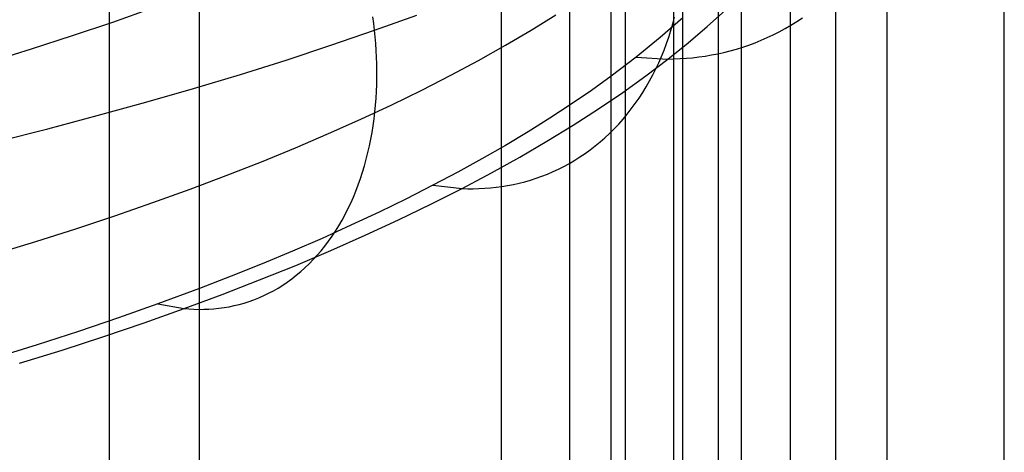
# Model space of a CAD drawing. Extents: x -37 to 483, y -973 to -253.
# Tile 172 of 197: x 303 to 345, y -376 to -358. Entities that reach past the tile are written whole.
import ezdxf

# ---------------------------------------------------------------- set-up
doc = ezdxf.new("R2010")
doc.units = 0
doc.layers.add('LIVELLO_04', color=96, linetype='CONTINUOUS')
doc.layers.add('PREDEFINITO', color=7, linetype='CONTINUOUS')

msp = doc.modelspace()

# ---------------------------------------------------------------- linework, layer by layer
at = {"layer": 'LIVELLO_04'}
for p, q in [((340.28, -891.212, 333.139), (340.28, -324.028, 346.155)), ((345.304, -891.181, 334.259), (345.304, -323.997, 347.275)), ((333.059, -878.48, 361.001), (333.059, -335.222, 373.467)), ((338.085, -878.449, 362.109), (338.085, -335.191, 374.575)), ((331.148, -875.422, 367.891), (331.148, -337.899, 380.226)), ((336.152, -875.389, 369.079), (336.152, -337.866, 381.414)), ((329.081, -872.422, 374.718), (329.081, -340.522, 386.924)), ((334.049, -872.386, 376.025), (334.049, -340.485, 388.231)), ((326.699, -869.491, 381.228), (326.699, -343.093, 393.308)), ((331.541, -869.445, 382.874), (331.541, -343.047, 394.953)), ((323.771, -866.633, 387.581), (323.771, -345.6, 399.537)), ((328.463, -866.578, 389.55), (328.463, -345.545, 401.507)), ((310.829, -856.151, 413.834), (310.829, -354.631, 425.342)), ((306.979, -856.238, 410.712), (306.979, -354.718, 422.221)), ((325.039, -358.336, 407.282), (326.094, -357.684, 405.537)), ((323.937, -358.984, 409.016), (325.039, -358.336, 407.282)), ((322.79, -359.627, 410.738), (323.937, -358.984, 409.016)), ((321.596, -360.266, 412.447), (322.79, -359.627, 410.738)), ((320.357, -360.899, 414.142), (321.596, -360.266, 412.447)), ((319.072, -361.526, 415.822), (320.357, -360.899, 414.142)), ((317.741, -362.147, 417.484), (319.072, -361.526, 415.822)), ((316.366, -362.761, 419.128), (317.741, -362.147, 417.484)), ((314.947, -363.368, 420.753), (316.366, -362.761, 419.128)), ((313.484, -363.967, 422.357), (314.947, -363.368, 420.753)), ((311.978, -364.558, 423.94), (313.484, -363.967, 422.357)), ((310.429, -365.141, 425.499), (311.978, -364.558, 423.94)), ((308.839, -365.714, 427.034), (310.429, -365.141, 425.499)), ((307.207, -366.278, 428.544), (308.839, -365.714, 427.034)), ((305.536, -366.832, 430.027), (307.207, -366.278, 428.544)), ((303.825, -367.375, 431.482), (305.536, -366.832, 430.027)), ((302.076, -367.908, 432.908), (303.825, -367.375, 431.482))]:
    msp.add_line(p, q, dxfattribs=at)
at = {"layer": 'PREDEFINITO'}
for p, q in [((328.463, -360.309, 401.168), (328.463, -345.545, 401.507)), ((310.829, -369.392, 425.004), (310.829, -354.631, 425.342)), ((307.118, -357.988, 432.299), (308.795, -357.397, 430.75)), ((332.582, -358.178, 395.889), (333.36, -357.474, 394.043)), ((305.398, -358.568, 433.819), (307.118, -357.988, 432.299)), ((318.303, -358.054, 438.595), (318.265, -357.765, 438.659)), ((318.336, -358.339, 438.527), (320.137, -357.691, 436.789)), ((331.541, -357.81, 394.615), (330.571, -358.656, 396.834)), ((331.102, -358.062, 421.806), (331.178, -357.775, 421.947)), ((336.165, -358.121, 402.098), (336.412, -357.968, 402.245)), ((336.412, -357.968, 402.245), (336.654, -357.808, 402.395)), ((316.463, -358.983, 440.257), (318.336, -358.339, 438.527)), ((318.336, -358.339, 438.527), (318.303, -358.054, 438.595)), ((318.364, -358.624, 438.455), (318.336, -358.339, 438.527)), ((330.93, -358.63, 421.514), (331.02, -358.347, 421.662)), ((331.02, -358.347, 421.662), (331.102, -358.062, 421.806)), ((331.761, -358.877, 397.722), (332.582, -358.178, 395.889)), ((335.408, -358.533, 401.662), (335.663, -358.403, 401.806)), ((335.663, -358.403, 401.806), (335.916, -358.266, 401.951)), ((335.916, -358.266, 401.951), (336.165, -358.121, 402.098)), ((303.638, -359.137, 435.309), (305.398, -358.568, 433.819)), ((318.388, -358.911, 438.379), (318.364, -358.624, 438.455)), ((330.571, -358.656, 396.834), (329.538, -359.495, 399.032)), ((330.834, -358.91, 421.363), (330.93, -358.63, 421.514)), ((334.627, -358.873, 401.241), (334.889, -358.768, 401.379)), ((334.889, -358.768, 401.379), (335.15, -358.654, 401.52)), ((335.15, -358.654, 401.52), (335.408, -358.533, 401.662)), ((301.837, -359.694, 436.769), (303.638, -359.137, 435.309)), ((314.545, -359.614, 441.953), (316.463, -358.983, 440.257)), ((318.407, -359.2, 438.299), (318.388, -358.911, 438.379)), ((318.421, -359.49, 438.214), (318.407, -359.2, 438.299)), ((330.62, -359.459, 421.053), (330.731, -359.186, 421.209)), ((330.731, -359.186, 421.209), (330.834, -358.91, 421.363)), ((330.897, -359.57, 399.541), (331.761, -358.877, 397.722)), ((333.027, -359.346, 400.454), (333.296, -359.286, 400.579)), ((333.296, -359.286, 400.579), (333.564, -359.219, 400.707)), ((333.564, -359.219, 400.707), (333.831, -359.144, 400.837)), ((333.831, -359.144, 400.837), (334.098, -359.062, 400.97)), ((334.098, -359.062, 400.97), (334.363, -358.971, 401.104)), ((334.363, -358.971, 401.104), (334.627, -358.873, 401.241)), ((312.585, -360.23, 443.613), (314.545, -359.614, 441.953)), ((318.43, -359.781, 438.124), (318.421, -359.49, 438.214)), ((329.538, -359.495, 399.032), (328.463, -360.309, 401.168)), ((329.538, -359.495, 399.032), (330.897, -359.57, 399.541)), ((329.952, -360.287, 401.424), (330.897, -359.57, 399.541)), ((330.503, -359.728, 420.893), (330.62, -359.459, 421.053)), ((330.897, -359.57, 399.541), (331.16, -359.565, 399.646)), ((331.16, -359.565, 399.646), (331.424, -359.554, 399.754)), ((331.424, -359.554, 399.754), (331.689, -359.537, 399.864)), ((331.689, -359.537, 399.864), (331.956, -359.513, 399.977)), ((331.956, -359.513, 399.977), (332.223, -359.481, 400.092)), ((332.223, -359.481, 400.092), (332.491, -359.443, 400.21)), ((332.491, -359.443, 400.21), (332.759, -359.398, 400.331)), ((332.759, -359.398, 400.331), (333.027, -359.346, 400.454)), ((318.434, -360.074, 438.029), (318.43, -359.781, 438.124)), ((318.433, -360.367, 437.93), (318.434, -360.074, 438.029)), ((330.249, -360.254, 420.566), (330.379, -359.993, 420.731)), ((330.379, -359.993, 420.731), (330.503, -359.728, 420.893)), ((310.583, -360.832, 445.238), (312.585, -360.23, 443.613)), ((318.427, -360.661, 437.826), (318.433, -360.367, 437.93)), ((328.463, -360.309, 401.168), (327.624, -360.911, 402.745)), ((328.96, -360.998, 403.29), (329.952, -360.287, 401.424)), ((329.967, -360.76, 420.229), (330.111, -360.51, 420.399)), ((330.111, -360.51, 420.399), (330.249, -360.254, 420.566)), ((308.539, -361.42, 446.825), (310.583, -360.832, 445.238)), ((318.398, -361.25, 437.604), (318.415, -360.956, 437.718)), ((318.415, -360.956, 437.718), (318.427, -360.661, 437.826)), ((327.624, -360.911, 402.745), (326.75, -361.507, 404.31)), ((329.817, -361.006, 420.058), (329.967, -360.76, 420.229)), ((318.375, -361.544, 437.486), (318.398, -361.25, 437.604)), ((327.924, -361.702, 405.138), (328.96, -360.998, 403.29)), ((329.498, -361.48, 419.71), (329.66, -361.246, 419.885)), ((329.66, -361.246, 419.885), (329.817, -361.006, 420.058)), ((306.456, -361.993, 448.375), (308.539, -361.42, 446.825)), ((318.346, -361.838, 437.364), (318.375, -361.544, 437.486)), ((326.75, -361.507, 404.31), (325.844, -362.098, 405.861)), ((326.842, -362.398, 406.968), (327.924, -361.702, 405.138)), ((329.154, -361.93, 419.355), (329.329, -361.708, 419.533)), ((329.329, -361.708, 419.533), (329.498, -361.48, 419.71)), ((304.333, -362.551, 449.887), (306.456, -361.993, 448.375)), ((318.271, -362.423, 437.104), (318.312, -362.131, 437.236)), ((318.312, -362.131, 437.236), (318.346, -361.838, 437.364)), ((325.844, -362.098, 405.861), (324.906, -362.684, 407.398)), ((328.788, -362.354, 418.996), (328.974, -362.145, 419.176)), ((328.974, -362.145, 419.176), (329.154, -361.93, 419.355)), ((302.172, -363.093, 451.359), (304.333, -362.551, 449.887)), ((318.225, -362.714, 436.967), (318.271, -362.423, 437.104)), ((325.717, -363.088, 408.78), (326.842, -362.398, 406.968)), ((328.401, -362.75, 418.633), (328.597, -362.556, 418.815)), ((328.597, -362.556, 418.815), (328.788, -362.354, 418.996)), ((318.114, -363.29, 436.68), (318.172, -363.003, 436.826)), ((318.172, -363.003, 436.826), (318.225, -362.714, 436.967)), ((324.906, -362.684, 407.398), (323.935, -363.265, 408.921)), ((327.994, -363.118, 418.269), (328.199, -362.938, 418.451)), ((328.199, -362.938, 418.451), (328.401, -362.75, 418.633)), ((318.049, -363.574, 436.53), (318.114, -363.29, 436.68)), ((323.935, -363.265, 408.921), (322.932, -363.84, 410.43)), ((324.547, -363.77, 410.572), (325.717, -363.088, 408.78)), ((327.351, -363.612, 417.722), (327.569, -363.455, 417.904)), ((327.569, -363.455, 417.904), (327.784, -363.29, 418.087)), ((327.784, -363.29, 418.087), (327.994, -363.118, 418.269)), ((317.902, -364.135, 436.217), (317.979, -363.856, 436.376)), ((317.979, -363.856, 436.376), (318.049, -363.574, 436.53)), ((322.932, -363.84, 410.43), (321.898, -364.409, 411.923)), ((323.335, -364.444, 412.343), (324.547, -363.77, 410.572)), ((326.676, -364.037, 417.18), (326.904, -363.903, 417.36)), ((326.904, -363.903, 417.36), (327.13, -363.762, 417.541)), ((327.13, -363.762, 417.541), (327.351, -363.612, 417.722)), ((317.819, -364.411, 436.054), (317.902, -364.135, 436.217)), ((325.975, -364.389, 416.645), (326.211, -364.28, 416.822)), ((326.211, -364.28, 416.822), (326.445, -364.162, 417)), ((326.445, -364.162, 417), (326.676, -364.037, 417.18)), ((317.635, -364.952, 435.717), (317.73, -364.684, 435.888)), ((317.73, -364.684, 435.888), (317.819, -364.411, 436.054)), ((321.898, -364.409, 411.923), (320.833, -364.972, 413.4)), ((322.079, -365.11, 414.093), (323.335, -364.444, 412.343)), ((324.768, -364.819, 415.786), (325.012, -364.749, 415.954)), ((325.012, -364.749, 415.954), (325.255, -364.671, 416.124)), ((325.255, -364.671, 416.124), (325.496, -364.585, 416.296)), ((325.496, -364.585, 416.296), (325.737, -364.491, 416.47)), ((325.737, -364.491, 416.47), (325.975, -364.389, 416.645)), ((317.534, -365.217, 435.543), (317.635, -364.952, 435.717)), ((320.833, -364.972, 413.4), (319.695, -365.55, 414.917)), ((320.741, -365.786, 415.873), (322.079, -365.11, 414.093)), ((320.833, -364.972, 413.4), (322.079, -365.11, 414.093)), ((322.079, -365.11, 414.093), (322.32, -365.117, 414.234)), ((322.32, -365.117, 414.234), (322.562, -365.118, 414.377)), ((322.562, -365.118, 414.377), (322.805, -365.113, 414.523)), ((322.805, -365.113, 414.523), (323.049, -365.101, 414.672)), ((323.049, -365.101, 414.672), (323.294, -365.082, 414.823)), ((323.294, -365.082, 414.823), (323.54, -365.057, 414.978)), ((323.54, -365.057, 414.978), (323.786, -365.024, 415.134)), ((323.786, -365.024, 415.134), (324.031, -364.984, 415.294)), ((324.031, -364.984, 415.294), (324.277, -364.936, 415.455)), ((324.277, -364.936, 415.455), (324.523, -364.881, 415.619)), ((324.523, -364.881, 415.619), (324.768, -364.819, 415.786)), ((317.313, -365.732, 435.183), (317.426, -365.477, 435.364)), ((317.426, -365.477, 435.364), (317.534, -365.217, 435.543)), ((319.695, -365.55, 414.917), (318.524, -366.121, 416.415)), ((317.069, -366.227, 434.81), (317.194, -365.982, 434.998)), ((317.194, -365.982, 434.998), (317.313, -365.732, 435.183)), ((319.36, -366.454, 417.628), (320.741, -365.786, 415.873)), ((316.939, -366.467, 434.619), (317.069, -366.227, 434.81)), ((318.524, -366.121, 416.415), (317.32, -366.685, 417.896)), ((317.934, -367.111, 419.358), (319.36, -366.454, 417.628)), ((317.32, -366.685, 417.896), (316.084, -367.242, 419.357)), ((316.661, -366.928, 434.229), (316.803, -366.7, 434.426)), ((316.803, -366.7, 434.426), (316.939, -366.467, 434.619)), ((316.084, -367.242, 419.357), (314.817, -367.791, 420.799)), ((316.362, -367.364, 433.83), (316.514, -367.149, 434.031)), ((316.465, -367.759, 421.063), (317.934, -367.111, 419.358)), ((316.514, -367.149, 434.031), (316.661, -366.928, 434.229)), ((316.043, -367.772, 433.422), (316.205, -367.572, 433.627)), ((316.205, -367.572, 433.627), (316.362, -367.364, 433.83)), ((314.817, -367.791, 420.799), (313.519, -368.333, 422.221)), ((314.954, -368.397, 422.742), (316.465, -367.759, 421.063)), ((315.706, -368.153, 433.009), (315.877, -367.966, 433.216)), ((315.877, -367.966, 433.216), (316.043, -367.772, 433.422)), ((313.519, -368.333, 422.221), (312.189, -368.866, 423.623)), ((313.401, -369.024, 424.394), (314.954, -368.397, 422.742)), ((315.168, -368.667, 432.38), (315.351, -368.503, 432.59)), ((315.351, -368.503, 432.59), (315.53, -368.332, 432.8)), ((315.53, -368.332, 432.8), (315.706, -368.153, 433.009)), ((312.189, -368.866, 423.623), (310.829, -369.392, 425.004)), ((314.596, -369.111, 431.746), (314.79, -368.971, 431.958)), ((314.79, -368.971, 431.958), (314.981, -368.823, 432.169)), ((314.981, -368.823, 432.169), (315.168, -368.667, 432.38)), ((310.829, -369.392, 425.004), (309.054, -370.05, 426.731)), ((311.806, -369.641, 426.017), (313.401, -369.024, 424.394)), ((313.998, -369.483, 431.114), (314.2, -369.368, 431.324)), ((314.2, -369.368, 431.324), (314.399, -369.244, 431.535)), ((314.399, -369.244, 431.535), (314.596, -369.111, 431.746)), ((310.171, -370.246, 427.613), (311.806, -369.641, 426.017)), ((313.168, -369.866, 430.282), (313.378, -369.783, 430.488)), ((313.378, -369.783, 430.488), (313.586, -369.691, 430.696)), ((313.586, -369.691, 430.696), (313.793, -369.591, 430.904)), ((313.793, -369.591, 430.904), (313.998, -369.483, 431.114)), ((309.054, -370.05, 426.731), (307.37, -370.646, 428.296)), ((308.471, -370.85, 429.202), (310.171, -370.246, 427.613)), ((309.054, -370.05, 426.731), (310.171, -370.246, 427.613)), ((310.171, -370.246, 427.613), (310.382, -370.264, 427.786)), ((311.238, -370.271, 428.509), (311.453, -370.255, 428.697)), ((311.453, -370.255, 428.697), (311.669, -370.233, 428.887)), ((311.669, -370.233, 428.887), (311.884, -370.203, 429.08)), ((311.884, -370.203, 429.08), (312.1, -370.166, 429.275)), ((312.1, -370.166, 429.275), (312.315, -370.122, 429.473)), ((312.315, -370.122, 429.473), (312.529, -370.069, 429.672)), ((312.529, -370.069, 429.672), (312.743, -370.01, 429.874)), ((312.743, -370.01, 429.874), (312.956, -369.942, 430.077)), ((312.956, -369.942, 430.077), (313.168, -369.866, 430.282)), ((307.37, -370.646, 428.296), (305.646, -371.23, 429.829)), ((310.382, -370.264, 427.786), (310.595, -370.276, 427.963)), ((310.595, -370.276, 427.963), (310.808, -370.281, 428.142)), ((310.808, -370.281, 428.142), (311.023, -370.279, 428.324)), ((311.023, -370.279, 428.324), (311.238, -370.271, 428.509)), ((306.73, -371.441, 430.76), (308.471, -370.85, 429.202)), ((305.646, -371.23, 429.829), (303.883, -371.802, 431.331)), ((304.95, -372.02, 432.287), (306.73, -371.441, 430.76)), ((303.883, -371.802, 431.331), (302.082, -372.361, 432.801)), ((303.131, -372.586, 433.781), (304.95, -372.02, 432.287))]:
    msp.add_line(p, q, dxfattribs=at)

doc.saveas('drawing.dxf')
